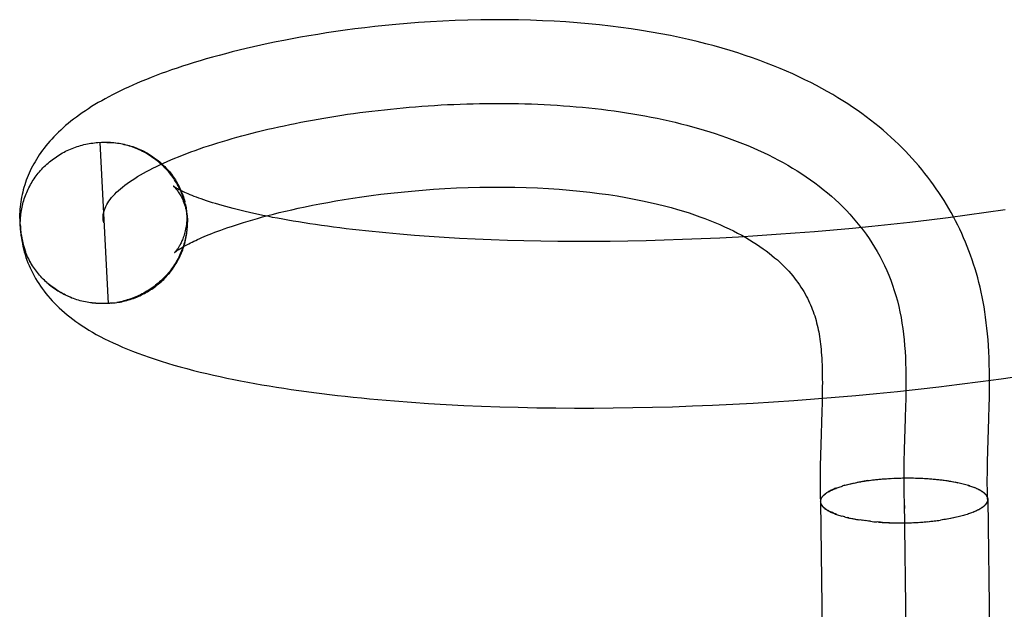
# Model space of a CAD drawing. Header units: inches. Extents: x 0 to 215, y 0 to 139.
# Tile 8 of 96: x 38.6734 to 38.7912, y 51.9628 to 52.0333. Entities that reach past the tile are written whole.
import ezdxf

# ---------------------------------------------------------------- set-up
doc = ezdxf.new("R2010")
doc.units = ezdxf.units.IN
doc.header["$LTSCALE"] = 11.804375
doc.header["$MEASUREMENT"] = 0
doc.linetypes.add('HIDDEN', pattern=[0.2, 0.1, -0.1])
doc.layers.add('DEFAULT_2', color=8, linetype='HIDDEN')

msp = doc.modelspace()

# ---------------------------------------------------------------- linework, layer by layer
at = {"layer": 'DEFAULT_2', "color": 8, "linetype": 'HIDDEN'}
for p, q in [((38.6828, 52.01863), (38.68323, 52.01865)), ((38.68302, 52.01864), (38.68344, 52.01866)), ((38.68302, 52.01864), (38.68401, 51.99939)), ((38.68323, 52.01865), (38.68365, 52.01866)), ((38.68344, 52.01865), (38.68386, 52.01866)), ((38.68365, 52.01865), (38.68407, 52.01865)), ((38.69326, 52.01115), (38.69319, 52.01155)), ((38.69331, 52.01095), (38.69323, 52.01139)), ((38.69327, 52.01121), (38.69335, 52.01075)), ((38.69338, 52.01055), (38.69332, 52.01094)), ((38.69342, 52.01035), (38.69336, 52.01074)), ((38.69344, 52.01015), (38.69339, 52.01054)), ((38.79133, 52.01058), (38.78907, 52.01025)), ((38.67343, 52.01007), (38.67345, 52.00895)), ((38.69347, 52.00995), (38.69342, 52.01034)), ((38.69348, 52.00974), (38.69344, 52.01014)), ((38.69351, 52.00934), (38.69347, 52.00973)), ((38.69351, 52.00913), (38.69348, 52.00953)), ((38.78224, 52.00935), (38.77995, 52.00908)), ((38.78452, 52.00963), (38.78224, 52.00935)), ((38.7868, 52.00993), (38.78452, 52.00963)), ((38.78907, 52.01025), (38.7868, 52.00993)), ((38.67353, 52.00839), (38.67351, 52.00884)), ((38.69351, 52.00894), (38.69351, 52.00913)), ((38.77079, 52.00815), (38.76851, 52.00795)), ((38.77308, 52.00836), (38.77079, 52.00815)), ((38.77537, 52.00858), (38.77308, 52.00836)), ((38.77766, 52.00882), (38.77537, 52.00858)), ((38.77995, 52.00908), (38.77766, 52.00882)), ((38.72065, 52.00752), (38.71893, 52.00766)), ((38.72241, 52.00739), (38.72065, 52.00752)), ((38.72421, 52.00727), (38.72241, 52.00739)), ((38.72605, 52.00717), (38.72421, 52.00727)), ((38.72793, 52.00708), (38.72605, 52.00717)), ((38.72984, 52.007), (38.72793, 52.00708)), ((38.73178, 52.00693), (38.72984, 52.007)), ((38.73376, 52.00688), (38.73178, 52.00693)), ((38.75055, 52.00694), (38.74837, 52.00688)), ((38.75275, 52.00702), (38.75055, 52.00694)), ((38.75496, 52.0071), (38.75275, 52.00702)), ((38.75719, 52.00721), (38.75496, 52.0071)), ((38.75943, 52.00733), (38.75719, 52.00721)), ((38.76169, 52.00746), (38.75943, 52.00733)), ((38.76395, 52.00761), (38.76169, 52.00746)), ((38.76623, 52.00777), (38.76395, 52.00761)), ((38.76851, 52.00795), (38.76623, 52.00777)), ((38.67415, 52.00553), (38.67379, 52.00666)), ((38.73577, 52.00683), (38.73376, 52.00688)), ((38.7378, 52.00681), (38.73577, 52.00683)), ((38.73987, 52.00679), (38.7378, 52.00681)), ((38.74196, 52.00679), (38.73987, 52.00679)), ((38.74407, 52.00681), (38.74196, 52.00679)), ((38.74621, 52.00684), (38.74407, 52.00681)), ((38.74837, 52.00688), (38.74621, 52.00684)), ((38.68442, 51.99942), (38.68401, 51.99939)), ((38.68463, 51.99944), (38.68422, 51.99941)), ((38.68443, 51.99943), (38.68484, 51.99947)), ((38.68465, 51.99945), (38.68504, 51.99949)), ((38.79084, 51.99039), (38.79331, 51.99074)), ((38.78092, 51.98915), (38.78341, 51.98943)), ((38.78341, 51.98943), (38.78589, 51.98974)), ((38.78589, 51.98974), (38.78837, 51.99006)), ((38.78837, 51.99006), (38.79084, 51.99039)), ((38.76854, 51.98798), (38.771, 51.98818)), ((38.76945, 51.9885), (38.76943, 51.9875)), ((38.771, 51.98818), (38.77348, 51.9884)), ((38.77348, 51.9884), (38.77596, 51.98863)), ((38.77596, 51.98863), (38.77844, 51.98888)), ((38.77844, 51.98888), (38.78092, 51.98915)), ((38.7203, 51.98758), (38.72235, 51.98744)), ((38.72235, 51.98744), (38.72444, 51.98732)), ((38.72444, 51.98732), (38.72656, 51.98721)), ((38.72656, 51.98721), (38.7287, 51.98712)), ((38.7287, 51.98712), (38.73088, 51.98704)), ((38.73088, 51.98704), (38.73308, 51.98698)), ((38.73308, 51.98698), (38.73531, 51.98693)), ((38.73531, 51.98693), (38.73756, 51.9869)), ((38.73756, 51.9869), (38.73983, 51.98688)), ((38.73983, 51.98688), (38.74213, 51.98689)), ((38.74213, 51.98689), (38.74445, 51.9869)), ((38.74445, 51.9869), (38.74679, 51.98694)), ((38.74679, 51.98694), (38.74915, 51.98699)), ((38.74915, 51.98699), (38.75152, 51.98705)), ((38.75152, 51.98705), (38.75392, 51.98714)), ((38.75392, 51.98714), (38.75632, 51.98723)), ((38.75632, 51.98723), (38.75874, 51.98735)), ((38.75874, 51.98735), (38.76118, 51.98748)), ((38.76118, 51.98748), (38.76362, 51.98763)), ((38.76362, 51.98763), (38.76607, 51.9878)), ((38.76607, 51.9878), (38.76854, 51.98798)), ((38.76943, 51.9875), (38.76941, 51.98646)), ((38.77943, 51.98714), (38.77939, 51.98565)), ((38.78939, 51.98558), (38.78943, 51.98719)), ((38.76941, 51.98646), (38.76928, 51.98251)), ((38.77939, 51.98565), (38.77927, 51.98193)), ((38.78927, 51.98182), (38.78939, 51.98558)), ((38.76928, 51.98251), (38.76924, 51.98126)), ((38.76924, 51.98126), (38.76922, 51.97993)), ((38.77927, 51.98193), (38.77923, 51.98044)), ((38.78923, 51.98042), (38.78927, 51.98182)), ((38.77205, 51.97762), (38.77188, 51.97758)), ((38.77217, 51.97766), (38.77203, 51.97762)), ((38.77205, 51.97762), (38.77221, 51.97767)), ((38.77217, 51.97766), (38.77237, 51.97771)), ((38.77232, 51.9777), (38.77253, 51.97775)), ((38.77248, 51.97774), (38.77269, 51.97779)), ((38.77264, 51.97778), (38.77286, 51.97784)), ((38.7728, 51.97782), (38.77303, 51.97787)), ((38.77296, 51.97786), (38.7732, 51.97791)), ((38.77313, 51.9779), (38.77338, 51.97795)), ((38.77329, 51.97793), (38.77356, 51.97799)), ((38.77489, 51.97821), (38.77364, 51.978)), ((38.77489, 51.97821), (38.77508, 51.97824)), ((38.77508, 51.97824), (38.77529, 51.97826)), ((38.77526, 51.97826), (38.77549, 51.97829)), ((38.77545, 51.97829), (38.77569, 51.97831)), ((38.77565, 51.97831), (38.77589, 51.97833)), ((38.77584, 51.97833), (38.7761, 51.97836)), ((38.77603, 51.97835), (38.77631, 51.97838)), ((38.77623, 51.97837), (38.77651, 51.97839)), ((38.77642, 51.97839), (38.77672, 51.97841)), ((38.77662, 51.97841), (38.77693, 51.97843)), ((38.77682, 51.97842), (38.77715, 51.97844)), ((38.77702, 51.97844), (38.77722, 51.97845)), ((38.77715, 51.97844), (38.77742, 51.97846)), ((38.77736, 51.97846), (38.77763, 51.97848)), ((38.77757, 51.97847), (38.77783, 51.97849)), ((38.778, 51.97849), (38.77822, 51.9785)), ((38.77885, 51.97852), (38.77909, 51.97853)), ((38.77906, 51.97853), (38.7793, 51.97853)), ((38.77926, 51.97853), (38.77952, 51.97853)), ((38.77949, 51.97853), (38.77974, 51.97853)), ((38.78125, 51.9785), (38.78149, 51.97849)), ((38.78146, 51.97849), (38.78171, 51.97848)), ((38.78167, 51.97848), (38.78192, 51.97847)), ((38.78188, 51.97846), (38.78214, 51.97845)), ((38.78209, 51.97845), (38.78235, 51.97844)), ((38.7823, 51.97844), (38.78257, 51.97842)), ((38.7825, 51.97842), (38.78278, 51.9784)), ((38.78271, 51.9784), (38.78299, 51.97838)), ((38.78291, 51.97838), (38.78319, 51.97836)), ((38.78311, 51.97836), (38.7834, 51.97834)), ((38.78331, 51.97834), (38.7836, 51.97832)), ((38.78351, 51.97832), (38.7838, 51.97829)), ((38.7837, 51.9783), (38.784, 51.97827)), ((38.7839, 51.97827), (38.7842, 51.97824)), ((38.78409, 51.97825), (38.78439, 51.97821)), ((38.78428, 51.97822), (38.78458, 51.97818)), ((38.78446, 51.9782), (38.78477, 51.97815)), ((38.78465, 51.97817), (38.78483, 51.97814)), ((38.78477, 51.97815), (38.78501, 51.97811)), ((38.78496, 51.97812), (38.78518, 51.97807)), ((38.78514, 51.97809), (38.78535, 51.97804)), ((38.78532, 51.97806), (38.78553, 51.97801)), ((38.7855, 51.97802), (38.78569, 51.97797)), ((38.78692, 51.97766), (38.78705, 51.97761)), ((38.78705, 51.97761), (38.78722, 51.97757)), ((38.78719, 51.97757), (38.78735, 51.97752)), ((38.78732, 51.97752), (38.78748, 51.97748)), ((38.78744, 51.97748), (38.78761, 51.97743)), ((38.76957, 51.97642), (38.76966, 51.97648)), ((38.76962, 51.97647), (38.76972, 51.97654)), ((38.78756, 51.97743), (38.78773, 51.97738)), ((38.78768, 51.97738), (38.78785, 51.97733)), ((38.77926, 51.97585), (38.78132, 51.81309)), ((38.77198, 51.97393), (38.77183, 51.97397)), ((38.77214, 51.97389), (38.77196, 51.97393)), ((38.78736, 51.97438), (38.78719, 51.97432)), ((38.78749, 51.97443), (38.78732, 51.97437)), ((38.78761, 51.97448), (38.78745, 51.97442)), ((38.78773, 51.97453), (38.78757, 51.97447)), ((38.78785, 51.97458), (38.78769, 51.97452)), ((38.78796, 51.97463), (38.7878, 51.97457)), ((38.7721, 51.97389), (38.77229, 51.97385)), ((38.77225, 51.97385), (38.77245, 51.97381)), ((38.77262, 51.97377), (38.77245, 51.97381)), ((38.77272, 51.97374), (38.77295, 51.9737)), ((38.77288, 51.97371), (38.77312, 51.97367)), ((38.77305, 51.97367), (38.7733, 51.97363)), ((38.77321, 51.97364), (38.77348, 51.9736)), ((38.77338, 51.97361), (38.77366, 51.97357)), ((38.77356, 51.97358), (38.77384, 51.97354)), ((38.77373, 51.97355), (38.77391, 51.97352)), ((38.77409, 51.97349), (38.77384, 51.97354)), ((38.77427, 51.97346), (38.77403, 51.97351)), ((38.77446, 51.97344), (38.77422, 51.97348)), ((38.77464, 51.97342), (38.77441, 51.97345)), ((38.77483, 51.97339), (38.7746, 51.97343)), ((38.77502, 51.97337), (38.7748, 51.9734)), ((38.77521, 51.97335), (38.775, 51.97338)), ((38.77661, 51.97323), (38.77686, 51.97322)), ((38.77681, 51.97322), (38.77708, 51.97321)), ((38.77702, 51.97321), (38.77729, 51.9732)), ((38.77722, 51.9732), (38.77751, 51.9732)), ((38.77743, 51.97319), (38.77773, 51.97319)), ((38.77764, 51.97319), (38.77795, 51.97318)), ((38.77785, 51.97318), (38.77816, 51.97318)), ((38.77806, 51.97317), (38.77838, 51.97317)), ((38.77827, 51.97317), (38.7786, 51.97317)), ((38.77848, 51.97317), (38.77882, 51.97317)), ((38.77869, 51.97317), (38.77904, 51.97317)), ((38.7789, 51.97317), (38.77926, 51.97317)), ((38.77911, 51.97317), (38.77947, 51.97318)), ((38.77932, 51.97317), (38.77967, 51.97318)), ((38.77954, 51.97317), (38.77988, 51.97319)), ((38.77975, 51.97318), (38.78008, 51.97319)), ((38.77996, 51.97319), (38.78028, 51.9732)), ((38.78017, 51.97319), (38.78049, 51.97321)), ((38.78038, 51.9732), (38.78069, 51.97322)), ((38.78059, 51.97321), (38.78089, 51.97323)), ((38.7808, 51.97322), (38.78109, 51.97324)), ((38.78101, 51.97323), (38.78129, 51.97325)), ((38.78121, 51.97325), (38.78149, 51.97327)), ((38.78142, 51.97326), (38.78169, 51.97328)), ((38.78163, 51.97328), (38.78189, 51.9733)), ((38.78183, 51.97329), (38.78209, 51.97332)), ((38.78203, 51.97331), (38.78228, 51.97333)), ((38.78224, 51.97333), (38.78247, 51.97335)), ((38.78244, 51.97335), (38.78267, 51.97337)), ((38.78264, 51.97337), (38.78286, 51.9734)), ((38.78483, 51.97369), (38.78361, 51.97349)), ((38.78519, 51.97377), (38.78496, 51.97372)), ((38.78536, 51.9738), (38.78515, 51.97376)), ((38.78553, 51.97384), (38.78533, 51.97379)), ((38.7857, 51.97388), (38.7855, 51.97383))]:
    msp.add_line(p, q, dxfattribs=at)
for points in [[(38.78943, 51.98719), (38.78945, 51.98802), (38.78946, 51.98885), (38.78947, 51.98967), (38.78946, 51.99049), (38.78945, 51.9913), (38.78944, 51.9921), (38.78941, 51.99287), (38.78938, 51.99362), (38.78934, 51.99435), (38.78929, 51.99506), (38.78923, 51.99576), (38.78916, 51.99643), (38.78908, 51.99709), (38.789, 51.99774), (38.78891, 51.99837), (38.78881, 51.99898), (38.7887, 51.99958), (38.78859, 52.00017), (38.78847, 52.00075), (38.78833, 52.00132), (38.7882, 52.00188), (38.78805, 52.00244), (38.7879, 52.00299), (38.78774, 52.00353), (38.78756, 52.00407), (38.78739, 52.00461), (38.7872, 52.00515), (38.787, 52.00568), (38.7868, 52.0062), (38.78659, 52.00672), (38.78637, 52.00724), (38.78614, 52.00775), (38.78591, 52.00826), (38.78566, 52.00876), (38.78541, 52.00926), (38.78515, 52.00975), (38.78488, 52.01024), (38.78461, 52.01073), (38.78432, 52.01121), (38.78403, 52.01169), (38.78373, 52.01216), (38.78342, 52.01263), (38.7831, 52.0131), (38.78277, 52.01356), (38.78244, 52.01402), (38.78209, 52.01448), (38.78174, 52.01493), (38.78138, 52.01538), (38.781, 52.01582), (38.78062, 52.01626), (38.78023, 52.0167), (38.77983, 52.01714), (38.77942, 52.01757), (38.779, 52.018), (38.77857, 52.01842), (38.77813, 52.01884), (38.77767, 52.01926), (38.77721, 52.01967), (38.77673, 52.02008), (38.77625, 52.02049), (38.77575, 52.02089), (38.77524, 52.02129), (38.77472, 52.02169), (38.77418, 52.02208), (38.77364, 52.02247), (38.77308, 52.02285), (38.7725, 52.02323), (38.77191, 52.02361), (38.77131, 52.02398), (38.7707, 52.02435), (38.77006, 52.02472), (38.76942, 52.02508), (38.76875, 52.02543), (38.76807, 52.02579), (38.76738, 52.02613), (38.76666, 52.02648), (38.76593, 52.02682), (38.76517, 52.02715), (38.7644, 52.02748), (38.76361, 52.0278), (38.7628, 52.02812), (38.76197, 52.02843), (38.76112, 52.02874), (38.76025, 52.02904), (38.75935, 52.02933), (38.75843, 52.02962), (38.75749, 52.02989), (38.75652, 52.03017), (38.75552, 52.03043), (38.7545, 52.03069), (38.75345, 52.03093), (38.75238, 52.03117), (38.75128, 52.0314), (38.75015, 52.03162), (38.749, 52.03182), (38.74782, 52.03202), (38.74661, 52.0322), (38.74537, 52.03237), (38.74411, 52.03253), (38.74281, 52.03268), (38.74149, 52.03281), (38.74015, 52.03293), (38.73878, 52.03303), (38.73739, 52.03311), (38.73599, 52.03318), (38.73456, 52.03324), (38.7331, 52.03328), (38.73162, 52.0333), (38.73011, 52.0333), (38.72859, 52.03328), (38.72706, 52.03325), (38.72554, 52.0332), (38.72404, 52.03313), (38.72257, 52.03305), (38.72115, 52.03295), (38.71978, 52.03285), (38.71845, 52.03273), (38.71717, 52.03261), (38.71592, 52.03248), (38.71471, 52.03234), (38.71353, 52.0322), (38.71238, 52.03204), (38.71126, 52.03188), (38.71016, 52.03172), (38.70909, 52.03155), (38.70804, 52.03138), (38.70702, 52.0312), (38.70602, 52.03102), (38.70505, 52.03083), (38.7041, 52.03064), (38.70317, 52.03045), (38.70227, 52.03026), (38.70139, 52.03006), (38.70053, 52.02986), (38.69969, 52.02966), (38.69886, 52.02945), (38.69806, 52.02924), (38.69728, 52.02903), (38.69651, 52.02882), (38.69576, 52.02861), (38.69502, 52.02839), (38.69431, 52.02818), (38.69361, 52.02796), (38.69293, 52.02774), (38.69226, 52.02752), (38.69161, 52.02729), (38.69098, 52.02707), (38.69036, 52.02685), (38.68976, 52.02662), (38.68917, 52.02639), (38.6886, 52.02617), (38.68804, 52.02594), (38.6875, 52.02571), (38.68698, 52.02548), (38.68646, 52.02525), (38.68597, 52.02502), (38.68548, 52.02479), (38.68501, 52.02456), (38.68455, 52.02433), (38.68411, 52.02409), (38.68367, 52.02386), (38.68325, 52.02362), (38.68284, 52.02339), (38.68244, 52.02315), (38.68204, 52.02291), (38.68166, 52.02266), (38.68129, 52.02242), (38.68092, 52.02217), (38.68057, 52.02192), (38.68022, 52.02167), (38.67988, 52.02142), (38.67956, 52.02116), (38.67924, 52.0209), (38.67893, 52.02064), (38.67863, 52.02038), (38.67834, 52.02011), (38.67806, 52.01985), (38.67779, 52.01958), (38.67753, 52.01931), (38.67728, 52.01904), (38.67703, 52.01877), (38.6768, 52.0185), (38.67658, 52.01823), (38.67637, 52.01796), (38.67616, 52.01769), (38.67597, 52.01742), (38.67578, 52.01715), (38.6756, 52.01688), (38.67543, 52.01661), (38.67527, 52.01633), (38.67511, 52.01606), (38.67497, 52.01579), (38.67482, 52.01551), (38.67469, 52.01523), (38.67456, 52.01495), (38.67444, 52.01468), (38.67433, 52.0144), (38.67422, 52.01411), (38.67412, 52.01383)], [(38.68351, 52.00901), (38.68347, 52.0092), (38.68344, 52.0094), (38.68343, 52.00959), (38.68343, 52.00978), (38.68344, 52.00997), (38.68347, 52.01016), (38.68351, 52.01035), (38.68357, 52.01056), (38.68365, 52.01077), (38.68374, 52.01099), (38.68385, 52.0112), (38.68397, 52.01141), (38.68411, 52.01162), (38.68427, 52.01183), (38.68443, 52.01204), (38.68462, 52.01225), (38.68481, 52.01246), (38.68503, 52.01267), (38.68525, 52.01288), (38.68549, 52.01309), (38.68574, 52.0133), (38.68601, 52.01351), (38.68629, 52.01372), (38.68658, 52.01393), (38.68689, 52.01414), (38.68721, 52.01434), (38.68754, 52.01455), (38.68789, 52.01475), (38.68824, 52.01496), (38.68861, 52.01516), (38.68899, 52.01536), (38.68938, 52.01556), (38.68979, 52.01576), (38.6902, 52.01596), (38.69063, 52.01616), (38.69107, 52.01635), (38.69152, 52.01655), (38.69198, 52.01674), (38.69245, 52.01693), (38.69293, 52.01712), (38.69342, 52.01731), (38.69392, 52.0175), (38.69443, 52.01768), (38.69495, 52.01786), (38.69547, 52.01805), (38.69601, 52.01822), (38.69656, 52.0184), (38.69712, 52.01858), (38.69768, 52.01875), (38.69825, 52.01892), (38.69884, 52.01909), (38.69943, 52.01925), (38.70002, 52.01942), (38.70063, 52.01958), (38.70124, 52.01974), (38.70186, 52.01989), (38.70249, 52.02005), (38.70313, 52.0202), (38.70377, 52.02034), (38.70442, 52.02049), (38.70508, 52.02063), (38.70574, 52.02077), (38.70641, 52.02091), (38.70708, 52.02104), (38.70776, 52.02117), (38.70845, 52.0213), (38.70914, 52.02142), (38.70983, 52.02154), (38.71054, 52.02166), (38.71124, 52.02177), (38.71196, 52.02188), (38.71267, 52.02199), (38.71339, 52.02209), (38.71412, 52.02219), (38.71485, 52.02228), (38.71558, 52.02237), (38.71632, 52.02246), (38.71706, 52.02254), (38.7178, 52.02262), (38.71855, 52.0227), (38.7193, 52.02277), (38.72005, 52.02284), (38.7208, 52.0229), (38.72156, 52.02296), (38.72232, 52.02301), (38.72308, 52.02306), (38.72385, 52.02311), (38.72461, 52.02315), (38.72538, 52.02318), (38.72615, 52.02321), (38.72692, 52.02324), (38.72769, 52.02326), (38.72846, 52.02328), (38.72923, 52.02329), (38.73001, 52.0233), (38.73078, 52.0233), (38.73155, 52.0233), (38.73233, 52.02329), (38.7331, 52.02327), (38.73387, 52.02325), (38.73465, 52.02323), (38.73542, 52.0232), (38.73619, 52.02316), (38.73696, 52.02312), (38.73772, 52.02308), (38.73849, 52.02302), (38.73926, 52.02297), (38.74002, 52.0229), (38.74078, 52.02283), (38.74154, 52.02276), (38.7423, 52.02268), (38.74305, 52.02259), (38.7438, 52.02249), (38.74455, 52.02239), (38.7453, 52.02229), (38.74604, 52.02218), (38.74678, 52.02206), (38.74751, 52.02193), (38.74824, 52.0218), (38.74897, 52.02166), (38.74969, 52.02152), (38.75041, 52.02137), (38.75113, 52.02121), (38.75184, 52.02104), (38.75254, 52.02087), (38.75324, 52.02069), (38.75394, 52.02051), (38.75463, 52.02031), (38.75531, 52.02011), (38.75599, 52.01991), (38.75666, 52.01969), (38.75733, 52.01947), (38.75799, 52.01924), (38.75864, 52.019), (38.75928, 52.01876), (38.75992, 52.01851), (38.76056, 52.01825), (38.76118, 52.01798), (38.7618, 52.01771), (38.76241, 52.01743), (38.76301, 52.01714), (38.76361, 52.01684), (38.7642, 52.01653), (38.76477, 52.01622), (38.76534, 52.0159), (38.76591, 52.01557), (38.76646, 52.01523), (38.767, 52.01488), (38.76754, 52.01453), (38.76806, 52.01416), (38.76858, 52.01379), (38.76908, 52.01341), (38.76958, 52.01302), (38.77007, 52.01262), (38.77054, 52.01222), (38.77101, 52.0118), (38.77146, 52.01138), (38.77191, 52.01094), (38.77234, 52.0105), (38.77276, 52.01005), (38.77317, 52.00959), (38.77357, 52.00912), (38.77396, 52.00864), (38.77434, 52.00816), (38.7747, 52.00766), (38.77505, 52.00715), (38.77539, 52.00664), (38.77572, 52.00611), (38.77603, 52.00558), (38.77633, 52.00503), (38.77662, 52.00448), (38.7769, 52.00391), (38.77716, 52.00334), (38.77741, 52.00276), (38.77764, 52.00216), (38.77786, 52.00156), (38.77807, 52.00095), (38.77826, 52.00032), (38.77844, 51.99969), (38.7786, 51.99904), (38.77875, 51.99839), (38.77888, 51.99772), (38.77899, 51.99705)], [(38.67351, 52.00885), (38.67351, 52.00904), (38.67352, 52.00925), (38.67353, 52.00945), (38.67354, 52.00966), (38.67356, 52.00987), (38.67358, 52.01007), (38.67361, 52.01027), (38.67364, 52.01048), (38.67367, 52.01068), (38.67371, 52.01088), (38.67376, 52.01109), (38.67381, 52.01129), (38.67386, 52.01149), (38.67392, 52.01169), (38.67398, 52.01188), (38.67404, 52.01208), (38.67412, 52.01227), (38.67419, 52.01247), (38.67427, 52.01266), (38.67435, 52.01285), (38.67444, 52.01304), (38.67453, 52.01322), (38.67463, 52.01341), (38.67473, 52.01359), (38.67483, 52.01377), (38.67494, 52.01395), (38.67505, 52.01412), (38.67517, 52.0143), (38.67528, 52.01447), (38.67541, 52.01463), (38.67553, 52.0148), (38.67566, 52.01496), (38.6758, 52.01512), (38.67593, 52.01528), (38.67608, 52.01544), (38.67622, 52.01559), (38.67637, 52.01574), (38.67652, 52.01588), (38.67667, 52.01603), (38.67683, 52.01617), (38.67699, 52.0163), (38.67715, 52.01644), (38.67732, 52.01657), (38.67749, 52.01669), (38.67766, 52.01681), (38.67783, 52.01693), (38.67801, 52.01705), (38.67819, 52.01716), (38.67837, 52.01727), (38.67855, 52.01737), (38.67874, 52.01747), (38.67893, 52.01757), (38.67912, 52.01766), (38.67931, 52.01775), (38.6795, 52.01784), (38.6797, 52.01792), (38.6799, 52.01799), (38.6801, 52.01807), (38.6803, 52.01814), (38.6805, 52.0182), (38.68071, 52.01826), (38.68091, 52.01832), (38.68112, 52.01837), (38.68133, 52.01841), (38.68153, 52.01846), (38.68174, 52.0185), (38.68195, 52.01853), (38.68217, 52.01856), (38.68238, 52.01859), (38.68259, 52.01861), (38.6828, 52.01863)], [(38.68386, 52.01864), (38.68428, 52.01864), (38.68449, 52.01863), (38.6847, 52.01861), (38.68491, 52.01859), (38.68512, 52.01856), (38.68533, 52.01853), (38.68553, 52.0185), (38.68574, 52.01846), (38.68594, 52.01841), (38.68615, 52.01836), (38.68635, 52.01831), (38.68655, 52.01826), (38.68675, 52.0182), (38.68695, 52.01813), (38.68715, 52.01806), (38.68735, 52.01799), (38.68754, 52.01791), (38.68773, 52.01783), (38.68792, 52.01775), (38.68811, 52.01766), (38.6883, 52.01757), (38.68848, 52.01747), (38.68866, 52.01737), (38.68884, 52.01727), (38.68902, 52.01716), (38.68919, 52.01705), (38.68937, 52.01693), (38.68954, 52.01681), (38.6897, 52.01669), (38.68987, 52.01657), (38.69003, 52.01644), (38.69019, 52.01631), (38.69034, 52.01617), (38.69049, 52.01603), (38.69064, 52.01589), (38.69079, 52.01575), (38.69093, 52.0156), (38.69107, 52.01545), (38.69121, 52.0153), (38.69134, 52.01514), (38.69147, 52.01498), (38.69159, 52.01482), (38.69172, 52.01465), (38.69183, 52.01449), (38.69195, 52.01432), (38.69206, 52.01415), (38.69217, 52.01397), (38.69227, 52.0138), (38.69237, 52.01362), (38.69246, 52.01344), (38.69256, 52.01326), (38.69264, 52.01307), (38.69273, 52.01289), (38.6928, 52.0127), (38.69288, 52.01251), (38.69295, 52.01232), (38.69302, 52.01212), (38.69308, 52.01193), (38.69314, 52.01174), (38.69319, 52.01155)], [(38.69321, 52.01135), (38.69316, 52.01155), (38.6931, 52.01175), (38.69304, 52.01194), (38.69297, 52.01213), (38.6929, 52.01233), (38.69283, 52.01252), (38.69275, 52.01271), (38.69267, 52.01289), (38.69258, 52.01308), (38.69249, 52.01326), (38.69239, 52.01345), (38.69229, 52.01363), (38.69219, 52.0138), (38.69208, 52.01398), (38.69197, 52.01415), (38.69186, 52.01432), (38.69174, 52.01449), (38.69162, 52.01466), (38.69149, 52.01482), (38.69136, 52.01498), (38.69123, 52.01514), (38.69109, 52.0153), (38.69095, 52.01545), (38.69081, 52.0156), (38.69066, 52.01575), (38.69051, 52.01589), (38.69036, 52.01604), (38.69021, 52.01617), (38.69005, 52.01631), (38.68989, 52.01644), (38.68972, 52.01657), (38.68955, 52.01669), (38.68938, 52.01681), (38.68921, 52.01693), (38.68904, 52.01705), (38.68886, 52.01716), (38.68868, 52.01726), (38.6885, 52.01737), (38.68831, 52.01747), (38.68812, 52.01756), (38.68794, 52.01766), (38.68774, 52.01774), (38.68755, 52.01783), (38.68736, 52.01791), (38.68716, 52.01799), (38.68696, 52.01806), (38.68676, 52.01813), (38.68656, 52.01819), (38.68636, 52.01825), (38.68616, 52.01831), (38.68595, 52.01836), (38.68575, 52.01841), (38.68554, 52.01845), (38.68533, 52.01849), (38.68512, 52.01852), (38.68492, 52.01855), (38.68471, 52.01858), (38.6845, 52.0186), (38.68428, 52.01862), (38.68407, 52.01863)], [(38.67412, 52.01383), (38.67403, 52.01355), (38.67394, 52.01326), (38.67386, 52.01298), (38.67379, 52.01269), (38.67372, 52.0124), (38.67366, 52.01211), (38.67361, 52.01182), (38.67356, 52.01153), (38.67352, 52.01124), (38.67349, 52.01095), (38.67347, 52.01066), (38.67345, 52.01037), (38.67343, 52.01007)], [(38.69183, 52.0134), (38.69182, 52.01341), (38.69181, 52.01341), (38.69182, 52.01341), (38.69183, 52.0134), (38.69185, 52.01338), (38.69188, 52.01336), (38.69191, 52.01332), (38.69195, 52.01329), (38.69199, 52.01324), (38.69204, 52.01319), (38.69209, 52.01313), (38.69215, 52.01306), (38.69221, 52.01299), (38.69227, 52.01291), (38.69234, 52.01282), (38.69241, 52.01272), (38.69248, 52.01261), (38.69255, 52.0125), (38.69263, 52.01237), (38.69271, 52.01224), (38.69278, 52.01209), (38.69286, 52.01194), (38.69294, 52.01177), (38.69301, 52.0116), (38.69308, 52.01141), (38.69315, 52.01122), (38.69322, 52.01101), (38.69328, 52.01079), (38.69334, 52.01057), (38.69339, 52.01033), (38.69343, 52.01009), (38.69346, 52.00984), (38.69349, 52.00959)], [(38.71893, 52.00766), (38.71725, 52.00781), (38.71643, 52.00789), (38.71562, 52.00797), (38.71482, 52.00806), (38.71403, 52.00814), (38.71325, 52.00823), (38.71248, 52.00832), (38.71173, 52.00842), (38.71099, 52.00851), (38.71026, 52.00861), (38.70955, 52.00871), (38.70884, 52.00881), (38.70815, 52.00891), (38.70747, 52.00902), (38.70681, 52.00913), (38.70616, 52.00923), (38.70552, 52.00934), (38.7049, 52.00945), (38.70429, 52.00957), (38.70369, 52.00968), (38.70311, 52.0098), (38.70254, 52.00991), (38.70199, 52.01003), (38.70145, 52.01014), (38.70092, 52.01026), (38.70041, 52.01038), (38.69992, 52.0105), (38.69944, 52.01061), (38.69897, 52.01073), (38.69853, 52.01085), (38.69809, 52.01097), (38.69767, 52.01109), (38.69727, 52.0112), (38.69688, 52.01132), (38.69651, 52.01143), (38.69615, 52.01155), (38.6958, 52.01166), (38.69548, 52.01177), (38.69516, 52.01188), (38.69487, 52.01198), (38.69459, 52.01209), (38.69432, 52.01219), (38.69407, 52.01229), (38.69383, 52.01238), (38.69361, 52.01248), (38.69341, 52.01256), (38.69321, 52.01265), (38.69303, 52.01273), (38.69287, 52.01281), (38.69272, 52.01289), (38.69258, 52.01296), (38.69245, 52.01302), (38.69234, 52.01309), (38.69224, 52.01314), (38.69215, 52.01319), (38.69207, 52.01324), (38.692, 52.01328), (38.69195, 52.01332), (38.6919, 52.01335), (38.69186, 52.01337), (38.69184, 52.01339), (38.69183, 52.0134)], [(38.69196, 52.00546), (38.69196, 52.00547), (38.69197, 52.00547), (38.69198, 52.00549), (38.692, 52.0055), (38.69203, 52.00552), (38.69206, 52.00555), (38.6921, 52.00558), (38.69214, 52.00561), (38.69219, 52.00565), (38.69225, 52.00569), (38.69232, 52.00574), (38.6924, 52.00579), (38.69248, 52.00584), (38.69258, 52.0059), (38.69268, 52.00597), (38.69279, 52.00604), (38.69292, 52.00611), (38.69305, 52.00619), (38.69319, 52.00627), (38.69335, 52.00635), (38.69351, 52.00644), (38.69368, 52.00653), (38.69387, 52.00662), (38.69406, 52.00672), (38.69427, 52.00682), (38.69449, 52.00693), (38.69472, 52.00703), (38.69497, 52.00714), (38.69523, 52.00726), (38.6955, 52.00738), (38.69579, 52.0075), (38.6961, 52.00762), (38.69642, 52.00775), (38.69677, 52.00789), (38.69713, 52.00802), (38.69751, 52.00816), (38.69791, 52.00831), (38.69833, 52.00845), (38.69877, 52.0086), (38.69924, 52.00876), (38.69972, 52.00891), (38.70023, 52.00907), (38.70076, 52.00923), (38.70132, 52.0094), (38.7019, 52.00956), (38.7025, 52.00973), (38.70314, 52.0099), (38.7038, 52.01007), (38.70449, 52.01024), (38.70522, 52.01042), (38.70598, 52.01059), (38.70677, 52.01077), (38.70759, 52.01094), (38.70846, 52.01112), (38.70935, 52.01129), (38.71029, 52.01147), (38.71125, 52.01164), (38.71225, 52.0118), (38.71329, 52.01197), (38.71437, 52.01213), (38.71549, 52.01228), (38.71664, 52.01243), (38.71783, 52.01257), (38.71906, 52.0127), (38.72033, 52.01282), (38.72163, 52.01293), (38.72295, 52.01303), (38.72431, 52.01312), (38.72569, 52.01319), (38.72708, 52.01324), (38.72848, 52.01328), (38.72989, 52.0133), (38.73128, 52.0133), (38.73266, 52.01328), (38.73403, 52.01324), (38.73537, 52.01319), (38.73669, 52.01312), (38.73798, 52.01304), (38.73923, 52.01293), (38.74045, 52.01282), (38.74163, 52.01269), (38.74277, 52.01254), (38.74387, 52.01239), (38.74493, 52.01223), (38.74596, 52.01205), (38.74696, 52.01186), (38.74793, 52.01167), (38.74887, 52.01147), (38.74975, 52.01126), (38.75059, 52.01105), (38.75138, 52.01084), (38.75213, 52.01062), (38.75284, 52.01041), (38.75352, 52.0102), (38.75417, 52.00998), (38.7548, 52.00976), (38.75542, 52.00953), (38.75602, 52.0093), (38.75661, 52.00906), (38.75719, 52.00881), (38.75775, 52.00856), (38.7583, 52.00831), (38.75882, 52.00805), (38.75933, 52.00779), (38.75983, 52.00753), (38.7603, 52.00726), (38.76075, 52.007), (38.76118, 52.00673), (38.7616, 52.00647), (38.762, 52.0062), (38.76238, 52.00593), (38.76275, 52.00566), (38.7631, 52.0054), (38.76344, 52.00513), (38.76376, 52.00486), (38.76408, 52.00459), (38.76437, 52.00432), (38.76466, 52.00405), (38.76493, 52.00377), (38.7652, 52.0035), (38.76545, 52.00323), (38.76569, 52.00296), (38.76592, 52.00269), (38.76614, 52.00242), (38.76634, 52.00215), (38.76654, 52.00188), (38.76673, 52.00161), (38.76691, 52.00134), (38.76708, 52.00107), (38.76724, 52.00081), (38.76739, 52.00054), (38.76754, 52.00027), (38.76768, 52.00001), (38.76781, 51.99974), (38.76793, 51.99948), (38.76805, 51.99922), (38.76816, 51.99895), (38.76826, 51.99869), (38.76836, 51.99842), (38.76846, 51.99816), (38.76855, 51.99789), (38.76863, 51.99762), (38.76871, 51.99734), (38.76878, 51.99707), (38.76885, 51.9968), (38.76892, 51.99653), (38.76898, 51.99625), (38.76903, 51.99598), (38.76908, 51.99571), (38.76913, 51.99543), (38.76917, 51.99514), (38.76921, 51.99485), (38.76925, 51.99454), (38.76928, 51.99423), (38.76931, 51.9939), (38.76934, 51.99356), (38.76937, 51.99321), (38.76939, 51.99284), (38.76941, 51.99247), (38.76943, 51.99207), (38.76944, 51.99167), (38.76945, 51.99125), (38.76946, 51.99082), (38.76946, 51.99038), (38.76947, 51.98992), (38.76946, 51.98946), (38.76946, 51.98899), (38.76945, 51.9885)], [(38.6933, 52.01103), (38.69334, 52.01084), (38.69336, 52.01065), (38.69339, 52.01046), (38.6934, 52.01027), (38.69342, 52.0101)], [(38.69349, 52.00932), (38.69349, 52.00912), (38.69348, 52.00891), (38.69348, 52.00871), (38.69346, 52.0085), (38.69345, 52.0083), (38.69342, 52.00809), (38.6934, 52.00789), (38.69337, 52.00768), (38.69333, 52.00748), (38.69329, 52.00728), (38.69325, 52.00708), (38.6932, 52.00687), (38.69314, 52.00667), (38.69309, 52.00648), (38.69302, 52.00628), (38.69296, 52.00608), (38.69289, 52.00589), (38.69281, 52.00569), (38.69273, 52.0055), (38.69265, 52.00531), (38.69256, 52.00512), (38.69247, 52.00493), (38.69238, 52.00475), (38.69228, 52.00457), (38.69217, 52.00438), (38.69206, 52.00421), (38.69195, 52.00403), (38.69184, 52.00385), (38.69172, 52.00368), (38.6916, 52.00351), (38.69147, 52.00334), (38.69134, 52.00318), (38.69121, 52.00302), (38.69107, 52.00286), (38.69093, 52.0027), (38.69079, 52.00255), (38.69064, 52.0024), (38.69049, 52.00225), (38.69033, 52.0021), (38.69018, 52.00196), (38.69002, 52.00182), (38.68986, 52.00169), (38.68969, 52.00156), (38.68952, 52.00143), (38.68935, 52.0013), (38.68918, 52.00118), (38.689, 52.00106), (38.68882, 52.00095), (38.68864, 52.00084), (38.68846, 52.00073), (38.68827, 52.00063), (38.68808, 52.00053), (38.68789, 52.00043), (38.6877, 52.00034), (38.68751, 52.00025), (38.68731, 52.00017), (38.68712, 52.00009), (38.68692, 52.00001), (38.68672, 51.99994), (38.68651, 51.99987), (38.68631, 51.99981), (38.68611, 51.99975), (38.6859, 51.9997), (38.68569, 51.99964), (38.68549, 51.9996), (38.68528, 51.99956), (38.68507, 51.99952)], [(38.69342, 52.0101), (38.69342, 52.00991), (38.69343, 52.00969), (38.69342, 52.00947), (38.69342, 52.00926), (38.6934, 52.00905), (38.69338, 52.00884), (38.69335, 52.00864), (38.69332, 52.00845), (38.69329, 52.00826), (38.69325, 52.00807), (38.69321, 52.0079), (38.69316, 52.00773), (38.69311, 52.00757), (38.69306, 52.00741), (38.69301, 52.00726), (38.69296, 52.00712), (38.69291, 52.00699), (38.69285, 52.00686), (38.6928, 52.00674), (38.69274, 52.00663), (38.69269, 52.00652), (38.69264, 52.00642), (38.69258, 52.00633), (38.69253, 52.00624), (38.69248, 52.00615), (38.69243, 52.00607), (38.69238, 52.006), (38.69234, 52.00593), (38.69229, 52.00587), (38.69225, 52.00581), (38.69221, 52.00576), (38.69217, 52.00571), (38.69214, 52.00566), (38.6921, 52.00562), (38.69207, 52.00559), (38.69205, 52.00556), (38.69202, 52.00553), (38.692, 52.00551), (38.69198, 52.00549), (38.69197, 52.00548), (38.69196, 52.00547), (38.69196, 52.00547)], [(38.69346, 52.00994), (38.69351, 52.00932), (38.69351, 52.00909)], [(38.67345, 52.00895), (38.67346, 52.00874), (38.67348, 52.00848), (38.67351, 52.00822), (38.67354, 52.00797), (38.67358, 52.00771), (38.67363, 52.00745), (38.67367, 52.0072), (38.67375, 52.00686)], [(38.67351, 52.00883), (38.67352, 52.00855), (38.67354, 52.00821), (38.67356, 52.00788), (38.6736, 52.00754), (38.67364, 52.00721), (38.67369, 52.00687), (38.67375, 52.00654), (38.67382, 52.00621), (38.6739, 52.00588), (38.67398, 52.00555), (38.67408, 52.00523), (38.67418, 52.0049), (38.6743, 52.00458), (38.67442, 52.00426), (38.67455, 52.00394), (38.67469, 52.00363), (38.67483, 52.00331), (38.67499, 52.003), (38.67516, 52.00269), (38.67533, 52.00238), (38.67552, 52.00207), (38.67571, 52.00176), (38.67591, 52.00146), (38.67612, 52.00116), (38.67635, 52.00086), (38.67658, 52.00057), (38.67682, 52.00028), (38.67707, 51.99999), (38.67733, 51.9997), (38.6776, 51.99942), (38.67788, 51.99913), (38.67817, 51.99886), (38.67847, 51.99858), (38.67878, 51.99831), (38.6791, 51.99804), (38.67944, 51.99777), (38.67978, 51.9975), (38.68014, 51.99724), (38.68051, 51.99698), (38.6809, 51.99672), (38.6813, 51.99646), (38.68172, 51.99621), (38.68215, 51.99595), (38.6826, 51.99569), (38.68307, 51.99544), (38.68357, 51.99518), (38.68408, 51.99493), (38.68461, 51.99468), (38.68516, 51.99443), (38.68573, 51.99418), (38.68633, 51.99393), (38.68694, 51.99368), (38.68758, 51.99344), (38.68824, 51.9932), (38.68893, 51.99296), (38.68963, 51.99272), (38.69036, 51.99248), (38.69111, 51.99225), (38.69187, 51.99203), (38.69264, 51.99181), (38.69343, 51.9916), (38.69422, 51.99139), (38.69501, 51.99119), (38.69581, 51.991), (38.69661, 51.99082), (38.69741, 51.99064), (38.69822, 51.99047), (38.69904, 51.9903), (38.69987, 51.99014), (38.70071, 51.98998), (38.70155, 51.98982), (38.70241, 51.98967), (38.70328, 51.98953), (38.70415, 51.98939), (38.70503, 51.98925), (38.70592, 51.98911), (38.70682, 51.98899), (38.70773, 51.98886), (38.70864, 51.98874), (38.70957, 51.98862), (38.7105, 51.98851), (38.71144, 51.9884), (38.71239, 51.98829), (38.71335, 51.98819), (38.71432, 51.98809), (38.71529, 51.988), (38.71628, 51.98791), (38.71727, 51.98782), (38.71827, 51.98774), (38.7203, 51.98758)], [(38.67371, 52.00702), (38.67368, 52.00719), (38.67365, 52.00736), (38.67362, 52.00753), (38.6736, 52.0077), (38.67358, 52.00787), (38.67356, 52.00804), (38.67354, 52.00821), (38.67353, 52.00839)], [(38.68486, 51.99948), (38.68525, 51.99953), (38.68545, 51.99956), (38.68565, 51.9996), (38.68585, 51.99965), (38.68605, 51.9997), (38.68625, 51.99975), (38.68645, 51.99981), (38.68665, 51.99987), (38.68685, 51.99993), (38.68704, 52), (38.68723, 52.00007), (38.68743, 52.00015), (38.68762, 52.00023), (38.6878, 52.00031), (38.68799, 52.0004), (38.68817, 52.00049), (38.68836, 52.00059), (38.68854, 52.00068), (38.68871, 52.00079), (38.68889, 52.00089), (38.68906, 52.001), (38.68924, 52.00111), (38.6894, 52.00123), (38.68957, 52.00135), (38.68973, 52.00147), (38.68989, 52.0016), (38.69005, 52.00173), (38.69021, 52.00186), (38.69036, 52.00199), (38.69051, 52.00213), (38.69066, 52.00227), (38.6908, 52.00242), (38.69094, 52.00256), (38.69108, 52.00271), (38.69121, 52.00287), (38.69134, 52.00302), (38.69147, 52.00318), (38.69159, 52.00334), (38.69171, 52.0035), (38.69183, 52.00367), (38.69194, 52.00383), (38.69205, 52.004), (38.69216, 52.00417), (38.69226, 52.00435), (38.69236, 52.00452), (38.69245, 52.0047), (38.69255, 52.00488), (38.69263, 52.00506), (38.69272, 52.00524), (38.69279, 52.00543), (38.69287, 52.00561), (38.69294, 52.0058), (38.69301, 52.00599), (38.69307, 52.00618), (38.69313, 52.00637), (38.69318, 52.00656), (38.69324, 52.00676), (38.69328, 52.00695), (38.69332, 52.00715), (38.69336, 52.00734), (38.6934, 52.00754), (38.69343, 52.00774), (38.69345, 52.00794), (38.69347, 52.00814), (38.69349, 52.00833), (38.6935, 52.00853), (38.69351, 52.00873), (38.69351, 52.00894)], [(38.67373, 52.00694), (38.67379, 52.00669), (38.67379, 52.00666)], [(38.67969, 52.00006), (38.67949, 52.00014), (38.6793, 52.00022), (38.67911, 52.0003), (38.67892, 52.00039), (38.67874, 52.00049), (38.67855, 52.00058), (38.67837, 52.00068), (38.67819, 52.00079), (38.67801, 52.0009), (38.67784, 52.00101), (38.67767, 52.00112), (38.6775, 52.00124), (38.67733, 52.00136), (38.67717, 52.00149), (38.67701, 52.00162), (38.67685, 52.00175), (38.67669, 52.00188), (38.67654, 52.00202), (38.67639, 52.00216), (38.67624, 52.00231), (38.6761, 52.00245), (38.67596, 52.0026), (38.67582, 52.00276), (38.67569, 52.00291), (38.67556, 52.00307), (38.67544, 52.00323), (38.67531, 52.0034), (38.6752, 52.00356), (38.67508, 52.00373), (38.67497, 52.0039), (38.67486, 52.00407), (38.67476, 52.00425), (38.67466, 52.00443), (38.67456, 52.00461), (38.67447, 52.00479), (38.67438, 52.00497), (38.6743, 52.00515), (38.67422, 52.00534), (38.67415, 52.00553)], [(38.67507, 52.00372), (38.67496, 52.00389), (38.67486, 52.00406), (38.67475, 52.00424), (38.67465, 52.00442), (38.67456, 52.0046), (38.67447, 52.00478), (38.67438, 52.00496), (38.6743, 52.00515), (38.67422, 52.00534), (38.67415, 52.00553)], [(38.68422, 51.9994), (38.6838, 51.99938), (38.68359, 51.99937), (38.68338, 51.99937), (38.68317, 51.99937), (38.68296, 51.99938), (38.68275, 51.99939), (38.68254, 51.9994), (38.68233, 51.99942), (38.68212, 51.99944), (38.68191, 51.99947), (38.6817, 51.9995), (38.68149, 51.99953), (38.68129, 51.99957), (38.68108, 51.99962), (38.68088, 51.99967), (38.68067, 51.99972), (38.68047, 51.99977), (38.68027, 51.99984), (38.68007, 51.9999), (38.67987, 51.99997), (38.67968, 52.00004), (38.67948, 52.00012), (38.67929, 52.0002), (38.6791, 52.00028), (38.67891, 52.00037), (38.67873, 52.00047), (38.67854, 52.00056), (38.67836, 52.00066), (38.67818, 52.00077), (38.678, 52.00087), (38.67783, 52.00098), (38.67766, 52.0011), (38.67749, 52.00122), (38.67732, 52.00134), (38.67716, 52.00147), (38.677, 52.00159), (38.67684, 52.00173), (38.67668, 52.00186)], [(38.68401, 51.99939), (38.6838, 51.99938), (38.68359, 51.99938), (38.68338, 51.99937), (38.68317, 51.99938), (38.68296, 51.99938), (38.68275, 51.99939), (38.68254, 51.99941), (38.68233, 51.99943), (38.68212, 51.99945), (38.68191, 51.99948), (38.6817, 51.99951)], [(38.77899, 51.99705), (38.77909, 51.99639), (38.77918, 51.99572), (38.77925, 51.99504), (38.77931, 51.99435), (38.77936, 51.99365), (38.7794, 51.99295), (38.77943, 51.99224), (38.77945, 51.99153), (38.77946, 51.99081), (38.77947, 51.99008), (38.77946, 51.98935), (38.77946, 51.98862), (38.77945, 51.98788), (38.77943, 51.98714)], [(38.76922, 51.97993), (38.76921, 51.97924), (38.7692, 51.97853), (38.7692, 51.9778), (38.76921, 51.97704), (38.76922, 51.97626), (38.76924, 51.97571)], [(38.77923, 51.98044), (38.77921, 51.97971), (38.7792, 51.97889), (38.7792, 51.97808), (38.77921, 51.97727), (38.77922, 51.97647), (38.77924, 51.97568), (38.77928, 51.97489)], [(38.78924, 51.97599), (38.78922, 51.97655), (38.78921, 51.97716), (38.7892, 51.97779), (38.7892, 51.97843), (38.78921, 51.97908), (38.78922, 51.97974), (38.78923, 51.98042)], [(38.76968, 51.97653), (38.76979, 51.9766), (38.76986, 51.97665), (38.76994, 51.97671), (38.77002, 51.97676), (38.7701, 51.97682), (38.7702, 51.97688), (38.77029, 51.97693), (38.77039, 51.97698), (38.77049, 51.97704), (38.7706, 51.97709), (38.77071, 51.97714), (38.77083, 51.97719), (38.77095, 51.97724), (38.77108, 51.97729), (38.7712, 51.97734), (38.77134, 51.97739), (38.77147, 51.97744), (38.77161, 51.97749), (38.77176, 51.97753), (38.7719, 51.97758)], [(38.77347, 51.97797), (38.77374, 51.97802), (38.77393, 51.97806), (38.77412, 51.97809)], [(38.77431, 51.97812), (38.7745, 51.97815), (38.77469, 51.97818), (38.77489, 51.97821)], [(38.77779, 51.97848), (38.77803, 51.9785), (38.77824, 51.97851), (38.77844, 51.97851), (38.77865, 51.97852), (38.77885, 51.97852)], [(38.77971, 51.97853), (38.77994, 51.97853), (38.78016, 51.97853), (38.78038, 51.97853), (38.78061, 51.97852), (38.78083, 51.97852), (38.78105, 51.97851), (38.78127, 51.9785)], [(38.78567, 51.97799), (38.78584, 51.97795), (38.78601, 51.97791), (38.78617, 51.97787), (38.78633, 51.97783), (38.78649, 51.97779), (38.78664, 51.97775), (38.78679, 51.9777), (38.78694, 51.97766), (38.78708, 51.97762)], [(38.76947, 51.97631), (38.76942, 51.97625), (38.76939, 51.9762), (38.76935, 51.97614), (38.76932, 51.97608), (38.7693, 51.97603), (38.76927, 51.97597), (38.76926, 51.97591), (38.76925, 51.97586), (38.76924, 51.9758), (38.76923, 51.97574), (38.76924, 51.97571)], [(38.76926, 51.97573), (38.76927, 51.97578), (38.76927, 51.97584), (38.76928, 51.9759), (38.7693, 51.97596), (38.76932, 51.97601), (38.76934, 51.97607), (38.76937, 51.97613), (38.76941, 51.97619), (38.76945, 51.97625), (38.76949, 51.97631), (38.76954, 51.97637), (38.7696, 51.97642)], [(38.77108, 51.9773), (38.77096, 51.97726), (38.77085, 51.97721), (38.77073, 51.97716), (38.77062, 51.97711), (38.77052, 51.97706), (38.77042, 51.97701), (38.77032, 51.97696), (38.77022, 51.9769), (38.77014, 51.97685), (38.77005, 51.9768), (38.76997, 51.97675), (38.76989, 51.97669), (38.76982, 51.97664), (38.76975, 51.97658)], [(38.7878, 51.97734), (38.78796, 51.97728), (38.78807, 51.97723), (38.78817, 51.97717), (38.78827, 51.97712), (38.78837, 51.97707), (38.78846, 51.97701), (38.78854, 51.97696), (38.78862, 51.97691), (38.7887, 51.97685), (38.78877, 51.97679), (38.78884, 51.97674), (38.7889, 51.97668), (38.78896, 51.97662), (38.78901, 51.97656), (38.78906, 51.97651), (38.7891, 51.97645), (38.78914, 51.97639), (38.78917, 51.97633), (38.7892, 51.97627), (38.78922, 51.97621), (38.78924, 51.97615), (38.78925, 51.97609), (38.78926, 51.97603), (38.78926, 51.97598)], [(38.78791, 51.97729), (38.78801, 51.97724), (38.78812, 51.97719), (38.78821, 51.97714), (38.78831, 51.97708), (38.7884, 51.97703), (38.78848, 51.97698), (38.78856, 51.97693), (38.78864, 51.97687), (38.78871, 51.97682), (38.78878, 51.97676), (38.78884, 51.97671), (38.7889, 51.97665), (38.78895, 51.9766), (38.789, 51.97654), (38.78905, 51.97649), (38.78909, 51.97643), (38.78912, 51.97637), (38.78915, 51.97632), (38.78918, 51.97626), (38.7892, 51.9762), (38.78922, 51.97614), (38.78923, 51.97608), (38.78923, 51.97603), (38.78924, 51.97599)], [(38.76924, 51.97571), (38.76924, 51.97569), (38.76924, 51.97563), (38.76925, 51.97557), (38.76927, 51.97552), (38.76929, 51.97546), (38.76931, 51.97541), (38.76934, 51.97535), (38.76937, 51.9753), (38.76941, 51.97524), (38.76945, 51.97518), (38.76949, 51.97513), (38.76954, 51.97508), (38.7696, 51.97502), (38.76965, 51.97497), (38.76972, 51.97491), (38.76978, 51.97486), (38.76986, 51.97481), (38.76993, 51.97476), (38.77001, 51.97471), (38.77009, 51.97465), (38.77018, 51.9746), (38.77027, 51.97455), (38.77037, 51.97451), (38.77047, 51.97446), (38.77057, 51.97441), (38.77068, 51.97436), (38.77079, 51.97431), (38.77091, 51.97427), (38.77103, 51.97422), (38.77115, 51.97418), (38.77127, 51.97413), (38.7714, 51.97409), (38.77154, 51.97405), (38.77167, 51.97401), (38.77181, 51.97397)], [(38.77114, 51.97419), (38.77102, 51.97424), (38.77089, 51.97429), (38.77078, 51.97434), (38.77066, 51.97439), (38.77055, 51.97444), (38.77044, 51.97449), (38.77034, 51.97454), (38.77025, 51.97459), (38.77015, 51.97464), (38.77006, 51.9747), (38.76998, 51.97475), (38.7699, 51.9748), (38.76983, 51.97486), (38.76975, 51.97491), (38.76969, 51.97497), (38.76963, 51.97502), (38.76957, 51.97508), (38.76952, 51.97514), (38.76947, 51.97519), (38.76943, 51.97525), (38.76939, 51.97531), (38.76936, 51.97537), (38.76933, 51.97543), (38.76931, 51.97548), (38.76929, 51.97554), (38.76928, 51.9756), (38.76927, 51.97566), (38.76926, 51.97572), (38.76926, 51.97573)], [(38.76926, 51.97573), (38.77111, 51.83007), (38.77113, 51.82891), (38.77114, 51.82774)], [(38.78924, 51.97599), (38.78924, 51.97597), (38.78923, 51.97591), (38.78923, 51.97585), (38.78922, 51.97579), (38.7892, 51.97574), (38.78918, 51.97568), (38.78915, 51.97562), (38.78912, 51.97556), (38.78909, 51.9755), (38.78905, 51.97545), (38.789, 51.97539), (38.78895, 51.97533), (38.7889, 51.97527), (38.78884, 51.97522), (38.78878, 51.97516), (38.78871, 51.9751), (38.78864, 51.97505), (38.78856, 51.97499), (38.78848, 51.97494), (38.7884, 51.97488), (38.78831, 51.97483), (38.78822, 51.97478), (38.78812, 51.97472), (38.78802, 51.97467), (38.78791, 51.97462)], [(38.78926, 51.97598), (38.78926, 51.97597), (38.78926, 51.97591), (38.78925, 51.97585), (38.78924, 51.97579), (38.78922, 51.97573), (38.7892, 51.97567), (38.78917, 51.97561), (38.78914, 51.97555), (38.7891, 51.97549), (38.78906, 51.97543), (38.78901, 51.97537), (38.78896, 51.97531), (38.7889, 51.97526), (38.78884, 51.9752), (38.78878, 51.97514), (38.7887, 51.97508), (38.78863, 51.97502), (38.78855, 51.97497), (38.78846, 51.97491), (38.78837, 51.97485), (38.78828, 51.9748), (38.78818, 51.97474), (38.78807, 51.97469), (38.78796, 51.97463)], [(38.78926, 51.97598), (38.79111, 51.83032), (38.79112, 51.82915), (38.79114, 51.82799)], [(38.78678, 51.97418), (38.78663, 51.97413), (38.78649, 51.97409), (38.78634, 51.97405), (38.78618, 51.974), (38.78602, 51.97396), (38.78586, 51.97392), (38.7857, 51.97388)], [(38.78709, 51.97428), (38.78694, 51.97423), (38.7868, 51.97418)], [(38.78722, 51.97433), (38.78706, 51.97427), (38.78692, 51.97423)], [(38.77241, 51.97381), (38.77256, 51.97378), (38.77278, 51.97374)], [(38.77521, 51.97335), (38.77541, 51.97333), (38.77561, 51.97331), (38.7758, 51.97329), (38.776, 51.97328)], [(38.77644, 51.97325), (38.77623, 51.97326), (38.77602, 51.97328)], [(38.7762, 51.97326), (38.7764, 51.97325), (38.77665, 51.97324)], [(38.78283, 51.97339), (38.78303, 51.97342), (38.78322, 51.97344), (38.78342, 51.97346), (38.78361, 51.97349)], [(38.7842, 51.97358), (38.78401, 51.97355), (38.78381, 51.97352), (38.78361, 51.97349)], [(38.78501, 51.97373), (38.78478, 51.97368), (38.78459, 51.97365), (38.7844, 51.97361)]]:
    msp.add_lwpolyline(points, dxfattribs=at)

doc.saveas('drawing.dxf')
